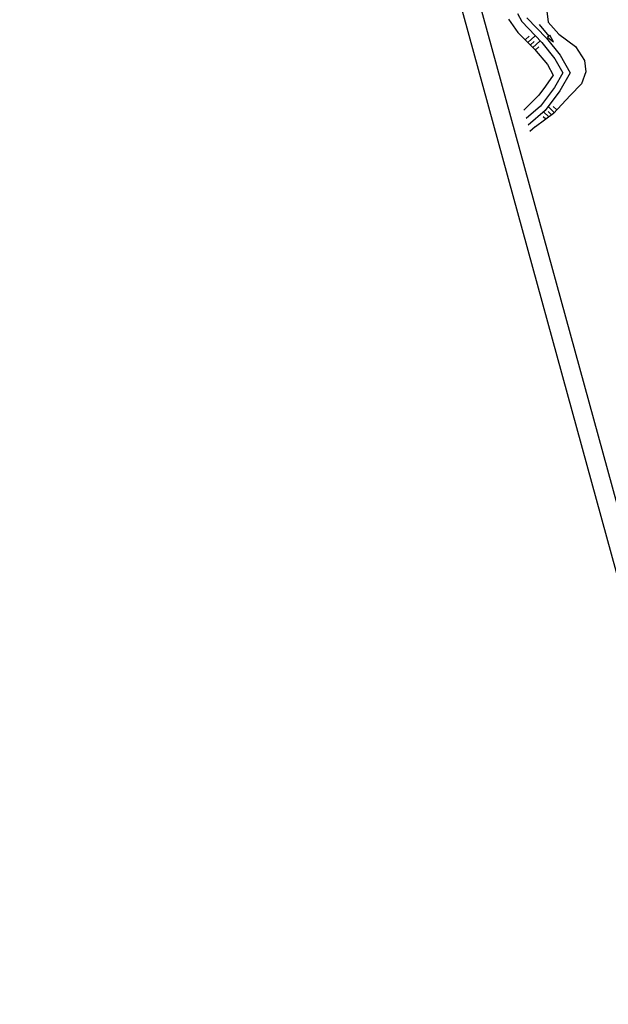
# Model space of a CAD drawing. Extents: x 447258 to 447844, y 441190 to 442763.
# Tile 38 of 123: x 447258 to 447415, y 441587 to 441850. Entities that reach past the tile are written whole.
import ezdxf

# ---------------------------------------------------------------- set-up
doc = ezdxf.new("R2010")
doc.units = 0
doc.header["$LTSCALE"] = 2
doc.header["$MEASUREMENT"] = 0
doc.linetypes.add('AUSGEZOGEN', pattern=[0])
doc.layers.get('0').update_dxf_attribs({"linetype": 'AUSGEZOGEN'})
for name, color, linetype in [('DB-Bemassung', 15, 'CONTINUOUS'), ('DB-Bestand', 8, 'CONTINUOUS'), ('FBRTOP', 250, 'AUSGEZOGEN'), ('Planeinteilung', 250, 'CONTINUOUS'), ('RAHMEN', 7, 'AUSGEZOGEN')]:
    doc.layers.add(name, color=color, linetype=linetype)

# ---------------------------------------------------------------- blocks, each defined once
blk = doc.blocks.new('PRIM_AC1_75')
at = {"layer": 'DB-Bestand', "color": 253, "linetype": 'Continuous'}
for points in [[(191.33, 232.91), (190.19, 235.1)], [(193.01, 233.79), (191.87, 235.97)], [(193.85, 234.22), (193.24, 235.39)], [(190.45, 232.45), (189.84, 233.62)], [(192.17, 233.35), (191.56, 234.52)]]:
    blk.add_lwpolyline(points, dxfattribs=at)
blk = doc.blocks.new('1135297')
blk.add_line((0, 0), (1135, 0))
at = {"layer": 'RAHMEN'}
blk.add_line((25, 5), (950, 5), dxfattribs=at)

msp = doc.modelspace()

# ---------------------------------------------------------------- linework, layer by layer
at = {"layer": 'DB-Bestand', "linetype": 'Continuous'}
for p, q in [((447390.86, 441851.9), (447391.98, 441849.75)), ((447398.58, 441853.23), (447399.03, 441849.62)), ((447388.46, 441850.41), (447390.94, 441846.82)), ((447391.98, 441849.75), (447397.38, 441844.15)), ((447393.38, 441850.75), (447398.66, 441845.27)), ((447396.64, 441848.92), (447399.22, 441845.87)), ((447399.03, 441849.62), (447401.91, 441846.41)), ((447390.94, 441846.82), (447395.41, 441842.38)), ((447399.22, 441845.87), (447398.92, 441845.61)), ((447398.92, 441845.61), (447400.52, 441844.34)), ((447399.53, 441846.13), (447399.22, 441845.87)), ((447400.52, 441844.34), (447399.53, 441846.13)), ((447401.91, 441846.41), (447406.41, 441843.1)), ((447397.38, 441844.15), (447400.86, 441839.76)), ((447398.66, 441845.27), (447402.28, 441840.71)), ((447406.41, 441843.1), (447408.77, 441839.29)), ((447395.41, 441842.38), (447398.92, 441838.27)), ((447402.28, 441840.71), (447404.91, 441835.98)), ((447398.92, 441838.27), (447400.39, 441835.39)), ((447400.86, 441839.76), (447402.96, 441835.99)), ((447408.77, 441839.29), (447409.11, 441836.33)), ((447400.39, 441835.39), (447398.32, 441832.41)), ((447402.96, 441835.99), (447400.78, 441832.13)), ((447404.91, 441835.98), (447402.21, 441831.19)), ((447409.11, 441836.33), (447407.95, 441833.07)), ((447398.32, 441832.41), (447396.6, 441830.06)), ((447407.95, 441833.07), (447404.92, 441829.98)), ((447396.6, 441830.07), (447392.57, 441826.07)), ((447400.78, 441832.13), (447397, 441827.1)), ((447402.21, 441831.19), (447398.25, 441825.93)), ((447404.92, 441829.98), (447400.47, 441825.17)), ((447397, 441827.1), (447393.18, 441823.84)), ((447398.25, 441825.93), (447393.68, 441822.03)), ((447400.47, 441825.17), (447395.64, 441821.55)), ((447395.61, 441821.54), (447394.15, 441820.3))]:
    msp.add_line(p, q, dxfattribs=at)
at = {"layer": 'DB-Bestand', "color": 253, "linetype": 'Continuous'}
for points in [[(447399.21, 441824.22), (447397.84, 441825.58)], [(447400.7, 441825.41), (447399.08, 441827.02)], [(447399.98, 441824.79), (447399.1, 441825.67)], [(447401.34, 441826.11), (447400.43, 441827.01)], [(447398.4, 441823.62), (447397.73, 441824.29)]]:
    msp.add_lwpolyline(points, dxfattribs=at)
at = {"layer": 'FBRTOP'}
msp.add_lwpolyline([(447621.84, 441538.2, 0.000001), (447626.14, 441528.44, 0.000001), (447630.88, 441517.67)], format="xyb", dxfattribs=at)

# ---------------------------------------------------------------- block references
at = {"layer": 'DB-Bemassung', "linetype": 'Continuous', "rotation": 285.306219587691}
msp.add_blockref('PRIM_AC1_75', (447118.54, 441967.26), dxfattribs=at)
at = {"layer": 'Planeinteilung', "linetype": 'Continuous', "rotation": 285.3280982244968}
msp.add_blockref('1135297', (447257.6, 442284.75), dxfattribs=at)

doc.saveas('drawing.dxf')
